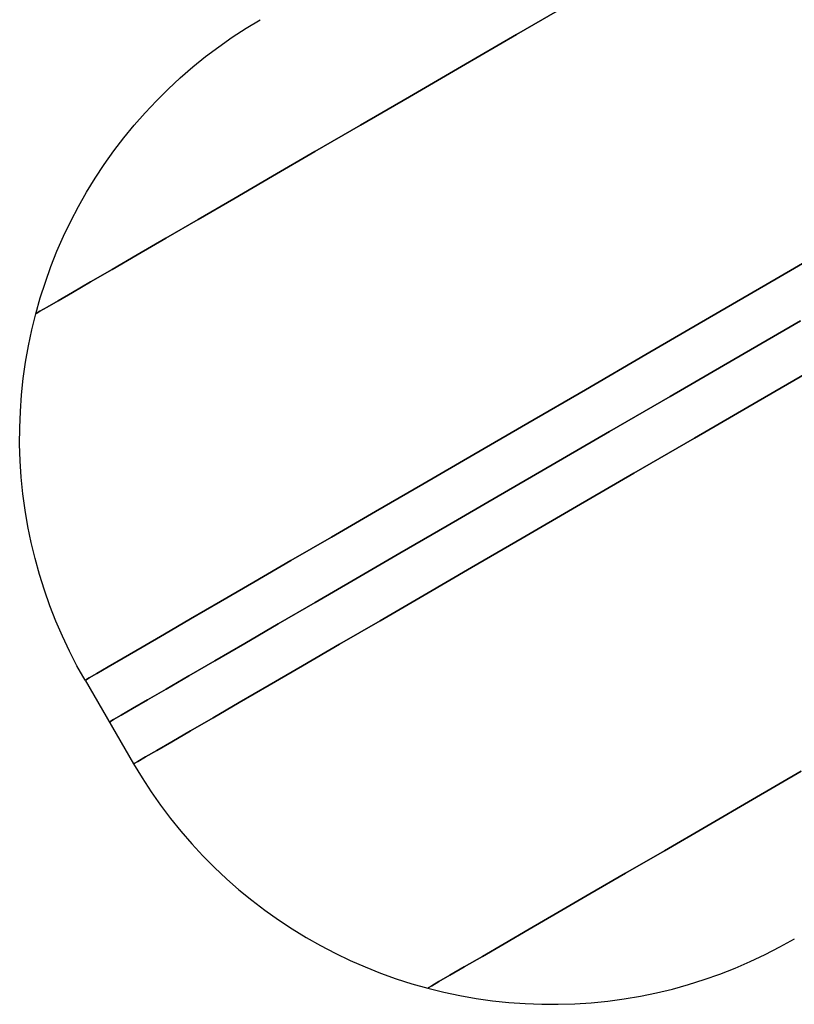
# Model space of a CAD drawing. Header units: millimetres. Extents: x -232 to 233, y -198 to 267.
# Tile 1 of 80: x -232 to -224, y -137 to -127. Entities that reach past the tile are written whole.
import ezdxf

# ---------------------------------------------------------------- set-up
doc = ezdxf.new("R2010")
doc.units = ezdxf.units.MM
doc.layers.add('Volume$Volume', color=7, linetype='Continuous', true_color=0x000000)

msp = doc.modelspace()

# ---------------------------------------------------------------- linework, layer by layer
at = {"layer": 'Volume$Volume'}
for p, q in [((-226.088, -126.667, 61.12), (-226.69, -127.017, 60.08)), ((-226.69, -127.017, 21.02), (-226.088, -126.667, 19.981)), ((-226.088, -126.667, 61.12), (-226.69, -127.017, 60.08)), ((-226.69, -127.017, 21.02), (-226.088, -126.667, 19.981)), ((-229.488, -126.952, 40.55), (-229.342, -126.864, 40.55)), ((-229.488, -126.952, 40.55), (-229.342, -126.864, 40.55)), ((-229.631, -127.045, 40.55), (-229.488, -126.952, 40.55)), ((-229.631, -127.045, 40.55), (-229.488, -126.952, 40.55)), ((-226.69, -127.017, 60.08), (-227.26, -127.348, 59.017)), ((-227.26, -127.348, 22.083), (-226.69, -127.017, 21.02)), ((-226.69, -127.017, 60.08), (-227.26, -127.348, 59.017)), ((-227.26, -127.348, 22.083), (-226.69, -127.017, 21.02)), ((-229.771, -127.143, 40.55), (-229.631, -127.045, 40.55)), ((-229.771, -127.143, 40.55), (-229.631, -127.045, 40.55)), ((-229.907, -127.246, 40.55), (-229.771, -127.143, 40.55)), ((-229.907, -127.246, 40.55), (-229.771, -127.143, 40.55)), ((-230.04, -127.353, 40.55), (-229.907, -127.246, 40.55)), ((-230.04, -127.353, 40.55), (-229.907, -127.246, 40.55)), ((-230.169, -127.465, 40.55), (-230.04, -127.353, 40.55)), ((-230.169, -127.465, 40.55), (-230.04, -127.353, 40.55)), ((-227.26, -127.348, 59.017), (-227.798, -127.661, 57.932)), ((-227.798, -127.661, 23.168), (-227.26, -127.348, 22.083)), ((-227.26, -127.348, 59.017), (-227.798, -127.661, 57.932)), ((-227.798, -127.661, 23.168), (-227.26, -127.348, 22.083)), ((-230.294, -127.581, 40.55), (-230.169, -127.465, 40.55)), ((-230.294, -127.581, 40.55), (-230.169, -127.465, 40.55)), ((-230.415, -127.702, 40.55), (-230.294, -127.581, 40.55)), ((-230.415, -127.702, 40.55), (-230.294, -127.581, 40.55)), ((-230.532, -127.826, 40.55), (-230.415, -127.702, 40.55)), ((-230.532, -127.826, 40.55), (-230.415, -127.702, 40.55)), ((-227.798, -127.661, 57.932), (-228.304, -127.954, 56.826)), ((-228.304, -127.954, 24.274), (-227.798, -127.661, 23.168)), ((-227.798, -127.661, 57.932), (-228.304, -127.954, 56.826)), ((-228.304, -127.954, 24.274), (-227.798, -127.661, 23.168)), ((-230.644, -127.954, 40.55), (-230.532, -127.826, 40.55)), ((-230.644, -127.954, 40.55), (-230.532, -127.826, 40.55)), ((-230.753, -128.086, 40.55), (-230.644, -127.954, 40.55)), ((-230.753, -128.086, 40.55), (-230.644, -127.954, 40.55)), ((-228.304, -127.954, 56.826), (-228.775, -128.228, 55.701)), ((-228.775, -128.228, 25.4), (-228.304, -127.954, 24.274)), ((-228.304, -127.954, 56.826), (-228.775, -128.228, 55.701)), ((-228.775, -128.228, 25.4), (-228.304, -127.954, 24.274)), ((-230.856, -128.222, 40.55), (-230.753, -128.086, 40.55)), ((-230.856, -128.222, 40.55), (-230.753, -128.086, 40.55)), ((-230.955, -128.361, 40.55), (-230.856, -128.222, 40.55)), ((-230.955, -128.361, 40.55), (-230.856, -128.222, 40.55)), ((-228.775, -128.228, 55.701), (-229.213, -128.483, 54.557)), ((-229.213, -128.483, 26.544), (-228.775, -128.228, 25.4)), ((-228.775, -128.228, 55.701), (-229.213, -128.483, 54.557)), ((-229.213, -128.483, 26.544), (-228.775, -128.228, 25.4)), ((-231.049, -128.504, 40.55), (-230.955, -128.361, 40.55)), ((-231.049, -128.504, 40.55), (-230.955, -128.361, 40.55)), ((-231.138, -128.649, 40.55), (-231.049, -128.504, 40.55)), ((-231.138, -128.649, 40.55), (-231.049, -128.504, 40.55)), ((-229.213, -128.483, 54.557), (-229.616, -128.717, 53.396)), ((-229.616, -128.717, 27.704), (-229.213, -128.483, 26.544)), ((-229.213, -128.483, 54.557), (-229.616, -128.717, 53.396)), ((-229.616, -128.717, 27.704), (-229.213, -128.483, 26.544)), ((-231.222, -128.798, 40.55), (-231.138, -128.649, 40.55)), ((-231.222, -128.798, 40.55), (-231.138, -128.649, 40.55)), ((-229.616, -128.717, 53.396), (-229.984, -128.93, 52.22)), ((-229.984, -128.93, 28.881), (-229.616, -128.717, 27.704)), ((-229.616, -128.717, 53.396), (-229.984, -128.93, 52.22)), ((-229.984, -128.93, 28.881), (-229.616, -128.717, 27.704)), ((-231.301, -128.949, 40.55), (-231.222, -128.798, 40.55)), ((-231.301, -128.949, 40.55), (-231.222, -128.798, 40.55)), ((-231.375, -129.103, 40.55), (-231.301, -128.949, 40.55)), ((-231.375, -129.103, 40.55), (-231.301, -128.949, 40.55)), ((-229.984, -128.93, 52.22), (-230.317, -129.124, 51.029)), ((-230.317, -129.124, 30.071), (-229.984, -128.93, 28.881)), ((-229.984, -128.93, 52.22), (-230.317, -129.124, 51.029)), ((-230.317, -129.124, 30.071), (-229.984, -128.93, 28.881)), ((-231.444, -129.26, 40.55), (-231.375, -129.103, 40.55)), ((-231.444, -129.26, 40.55), (-231.375, -129.103, 40.55)), ((-230.317, -129.124, 51.029), (-230.613, -129.296, 49.827)), ((-230.613, -129.296, 31.274), (-230.317, -129.124, 30.071)), ((-230.317, -129.124, 51.029), (-230.613, -129.296, 49.827)), ((-230.613, -129.296, 31.274), (-230.317, -129.124, 30.071)), ((-223.284, -129.127, 65.04), (-224.004, -129.545, 64.04)), ((-224.004, -129.545, 17.06), (-223.284, -129.127, 16.06)), ((-223.284, -129.127, 65.04), (-224.004, -129.545, 64.04)), ((-224.004, -129.545, 17.06), (-223.284, -129.127, 16.06)), ((-231.507, -129.418, 40.55), (-231.444, -129.26, 40.55)), ((-231.507, -129.418, 40.55), (-231.444, -129.26, 40.55)), ((-230.613, -129.296, 49.827), (-230.873, -129.447, 48.612)), ((-230.873, -129.447, 32.488), (-230.613, -129.296, 31.274)), ((-230.613, -129.296, 49.827), (-230.873, -129.447, 48.612)), ((-230.873, -129.447, 32.488), (-230.613, -129.296, 31.274)), ((-231.564, -129.579, 40.55), (-231.507, -129.418, 40.55)), ((-231.564, -129.579, 40.55), (-231.507, -129.418, 40.55)), ((-230.873, -129.447, 48.612), (-231.097, -129.577, 47.389)), ((-231.097, -129.577, 33.712), (-230.873, -129.447, 32.488)), ((-230.873, -129.447, 48.612), (-231.097, -129.577, 47.389)), ((-231.097, -129.577, 33.712), (-230.873, -129.447, 32.488)), ((-231.617, -129.742, 40.55), (-231.564, -129.579, 40.55)), ((-231.617, -129.742, 40.55), (-231.564, -129.579, 40.55)), ((-231.097, -129.577, 47.389), (-231.284, -129.685, 46.157)), ((-231.284, -129.685, 34.944), (-231.097, -129.577, 33.712)), ((-231.097, -129.577, 47.389), (-231.284, -129.685, 46.157)), ((-231.284, -129.685, 34.944), (-231.097, -129.577, 33.712)), ((-224.004, -129.545, 64.04), (-224.694, -129.946, 63.011)), ((-224.694, -129.946, 18.089), (-224.004, -129.545, 17.06)), ((-224.004, -129.545, 64.04), (-224.694, -129.946, 63.011)), ((-224.694, -129.946, 18.089), (-224.004, -129.545, 17.06)), ((-231.284, -129.685, 46.157), (-231.433, -129.772, 44.918)), ((-231.433, -129.772, 36.183), (-231.284, -129.685, 34.944)), ((-231.284, -129.685, 46.157), (-231.433, -129.772, 44.918)), ((-231.433, -129.772, 36.183), (-231.284, -129.685, 34.944)), ((-231.663, -129.906, 40.55), (-231.617, -129.742, 40.55)), ((-231.663, -129.906, 40.55), (-231.617, -129.742, 40.55)), ((-231.433, -129.772, 44.918), (-231.546, -129.838, 43.674)), ((-231.546, -129.838, 37.427), (-231.433, -129.772, 36.183)), ((-231.433, -129.772, 44.918), (-231.546, -129.838, 43.674)), ((-231.546, -129.838, 37.427), (-231.433, -129.772, 36.183)), ((-231.621, -129.881, 42.426), (-231.658, -129.903, 41.176)), ((-231.658, -129.903, 39.925), (-231.621, -129.881, 38.675)), ((-231.621, -129.881, 42.426), (-231.658, -129.903, 41.176)), ((-231.658, -129.903, 39.925), (-231.621, -129.881, 38.675)), ((-231.546, -129.838, 43.674), (-231.621, -129.881, 42.426)), ((-231.621, -129.881, 38.675), (-231.546, -129.838, 37.427)), ((-231.546, -129.838, 43.674), (-231.621, -129.881, 42.426)), ((-231.621, -129.881, 38.675), (-231.546, -129.838, 37.427)), ((-231.704, -130.072, 40.55), (-231.663, -129.906, 40.55)), ((-231.704, -130.072, 40.55), (-231.663, -129.906, 40.55)), ((-231.658, -129.903, 41.176), (-231.658, -129.903, 39.925)), ((-231.658, -129.903, 41.176), (-231.658, -129.903, 39.925)), ((-224.694, -129.946, 63.011), (-225.352, -130.328, 61.956)), ((-225.352, -130.328, 19.145), (-224.694, -129.946, 18.089)), ((-224.694, -129.946, 63.011), (-225.352, -130.328, 61.956)), ((-225.352, -130.328, 19.145), (-224.694, -129.946, 18.089)), ((-223.753, -129.978, 64.04), (-224.442, -130.378, 63.011)), ((-224.442, -130.378, 18.089), (-223.753, -129.978, 17.06)), ((-223.753, -129.978, 64.04), (-224.442, -130.378, 63.011)), ((-224.442, -130.378, 18.089), (-223.753, -129.978, 17.06)), ((-231.739, -130.239, 40.55), (-231.704, -130.072, 40.55)), ((-231.739, -130.239, 40.55), (-231.704, -130.072, 40.55)), ((-231.769, -130.407, 40.55), (-231.739, -130.239, 40.55)), ((-231.769, -130.407, 40.55), (-231.739, -130.239, 40.55)), ((-225.352, -130.328, 61.956), (-225.978, -130.692, 60.874)), ((-225.978, -130.692, 20.226), (-225.352, -130.328, 19.145)), ((-225.352, -130.328, 61.956), (-225.978, -130.692, 60.874)), ((-225.978, -130.692, 20.226), (-225.352, -130.328, 19.145)), ((-224.442, -130.378, 63.011), (-225.101, -130.761, 61.956)), ((-225.101, -130.761, 19.145), (-224.442, -130.378, 18.089)), ((-224.442, -130.378, 63.011), (-225.101, -130.761, 61.956)), ((-225.101, -130.761, 19.145), (-224.442, -130.378, 18.089)), ((-231.793, -130.576, 40.55), (-231.769, -130.407, 40.55)), ((-231.793, -130.576, 40.55), (-231.769, -130.407, 40.55)), ((-223.502, -130.41, 64.04), (-224.191, -130.811, 63.011)), ((-224.191, -130.811, 18.089), (-223.502, -130.41, 17.06)), ((-223.502, -130.41, 64.04), (-224.191, -130.811, 63.011)), ((-224.191, -130.811, 18.089), (-223.502, -130.41, 17.06)), ((-231.811, -130.746, 40.55), (-231.793, -130.576, 40.55)), ((-231.811, -130.746, 40.55), (-231.793, -130.576, 40.55)), ((-225.978, -130.692, 60.874), (-226.572, -131.037, 59.768)), ((-226.572, -131.037, 21.332), (-225.978, -130.692, 20.226)), ((-225.978, -130.692, 60.874), (-226.572, -131.037, 59.768)), ((-226.572, -131.037, 21.332), (-225.978, -130.692, 20.226)), ((-231.823, -130.916, 40.55), (-231.811, -130.746, 40.55)), ((-231.823, -130.916, 40.55), (-231.811, -130.746, 40.55)), ((-225.101, -130.761, 61.956), (-225.727, -131.125, 60.874)), ((-225.727, -131.125, 20.226), (-225.101, -130.761, 19.145)), ((-225.101, -130.761, 61.956), (-225.727, -131.125, 60.874)), ((-225.727, -131.125, 20.226), (-225.101, -130.761, 19.145)), ((-224.191, -130.811, 63.011), (-224.85, -131.193, 61.956)), ((-224.85, -131.193, 19.145), (-224.191, -130.811, 18.089)), ((-224.191, -130.811, 63.011), (-224.85, -131.193, 61.956)), ((-224.85, -131.193, 19.145), (-224.191, -130.811, 18.089)), ((-231.829, -131.087, 40.55), (-231.823, -130.916, 40.55)), ((-231.829, -131.087, 40.55), (-231.823, -130.916, 40.55)), ((-231.83, -131.257, 40.55), (-231.829, -131.087, 40.55)), ((-231.83, -131.257, 40.55), (-231.829, -131.087, 40.55)), ((-226.572, -131.037, 59.768), (-227.132, -131.362, 58.639)), ((-227.132, -131.362, 22.462), (-226.572, -131.037, 21.332)), ((-226.572, -131.037, 59.768), (-227.132, -131.362, 58.639)), ((-227.132, -131.362, 22.462), (-226.572, -131.037, 21.332)), ((-225.727, -131.125, 60.874), (-226.321, -131.469, 59.768)), ((-226.321, -131.469, 21.332), (-225.727, -131.125, 20.226)), ((-225.727, -131.125, 60.874), (-226.321, -131.469, 59.768)), ((-226.321, -131.469, 21.332), (-225.727, -131.125, 20.226)), ((-224.85, -131.193, 61.956), (-225.476, -131.557, 60.874)), ((-225.476, -131.557, 20.226), (-224.85, -131.193, 19.145)), ((-224.85, -131.193, 61.956), (-225.476, -131.557, 60.874)), ((-225.476, -131.557, 20.226), (-224.85, -131.193, 19.145)), ((-231.824, -131.428, 40.55), (-231.83, -131.257, 40.55)), ((-231.824, -131.428, 40.55), (-231.83, -131.257, 40.55)), ((-227.132, -131.362, 58.639), (-227.658, -131.668, 57.488)), ((-227.658, -131.668, 23.613), (-227.132, -131.362, 22.462)), ((-227.132, -131.362, 58.639), (-227.658, -131.668, 57.488)), ((-227.658, -131.668, 23.613), (-227.132, -131.362, 22.462)), ((-231.813, -131.598, 40.55), (-231.824, -131.428, 40.55)), ((-231.813, -131.598, 40.55), (-231.824, -131.428, 40.55)), ((-226.321, -131.469, 59.768), (-226.881, -131.795, 58.639)), ((-226.881, -131.795, 22.462), (-226.321, -131.469, 21.332)), ((-226.321, -131.469, 59.768), (-226.881, -131.795, 58.639)), ((-226.881, -131.795, 22.462), (-226.321, -131.469, 21.332)), ((-231.796, -131.768, 40.55), (-231.813, -131.598, 40.55)), ((-231.796, -131.768, 40.55), (-231.813, -131.598, 40.55)), ((-225.476, -131.557, 60.874), (-226.07, -131.902, 59.768)), ((-226.07, -131.902, 21.332), (-225.476, -131.557, 20.226)), ((-225.476, -131.557, 60.874), (-226.07, -131.902, 59.768)), ((-226.07, -131.902, 21.332), (-225.476, -131.557, 20.226)), ((-227.658, -131.668, 57.488), (-228.148, -131.953, 56.316)), ((-228.148, -131.953, 24.784), (-227.658, -131.668, 23.613)), ((-227.658, -131.668, 57.488), (-228.148, -131.953, 56.316)), ((-228.148, -131.953, 24.784), (-227.658, -131.668, 23.613)), ((-231.773, -131.937, 40.55), (-231.796, -131.768, 40.55)), ((-231.773, -131.937, 40.55), (-231.796, -131.768, 40.55)), ((-226.881, -131.795, 58.639), (-227.406, -132.1, 57.488)), ((-227.406, -132.1, 23.613), (-226.881, -131.795, 22.462)), ((-226.881, -131.795, 58.639), (-227.406, -132.1, 57.488)), ((-227.406, -132.1, 23.613), (-226.881, -131.795, 22.462)), ((-226.07, -131.902, 59.768), (-226.63, -132.227, 58.639)), ((-226.63, -132.227, 22.462), (-226.07, -131.902, 21.332)), ((-226.07, -131.902, 59.768), (-226.63, -132.227, 58.639)), ((-226.63, -132.227, 22.462), (-226.07, -131.902, 21.332)), ((-231.745, -132.106, 40.55), (-231.773, -131.937, 40.55)), ((-231.745, -132.106, 40.55), (-231.773, -131.937, 40.55)), ((-228.148, -131.953, 56.316), (-228.604, -132.217, 55.126)), ((-228.604, -132.217, 25.974), (-228.148, -131.953, 24.784)), ((-228.148, -131.953, 56.316), (-228.604, -132.217, 55.126)), ((-228.604, -132.217, 25.974), (-228.148, -131.953, 24.784)), ((-231.711, -132.273, 40.55), (-231.745, -132.106, 40.55)), ((-231.711, -132.273, 40.55), (-231.745, -132.106, 40.55)), ((-227.406, -132.1, 57.488), (-227.897, -132.385, 56.316)), ((-227.897, -132.385, 24.784), (-227.406, -132.1, 23.613)), ((-227.406, -132.1, 57.488), (-227.897, -132.385, 56.316)), ((-227.897, -132.385, 24.784), (-227.406, -132.1, 23.613)), ((-228.604, -132.217, 55.126), (-229.023, -132.461, 53.918)), ((-229.023, -132.461, 27.182), (-228.604, -132.217, 25.974)), ((-228.604, -132.217, 55.126), (-229.023, -132.461, 53.918)), ((-229.023, -132.461, 27.182), (-228.604, -132.217, 25.974)), ((-226.63, -132.227, 58.639), (-227.155, -132.532, 57.488)), ((-227.155, -132.532, 23.613), (-226.63, -132.227, 22.462)), ((-226.63, -132.227, 58.639), (-227.155, -132.532, 57.488)), ((-227.155, -132.532, 23.613), (-226.63, -132.227, 22.462)), ((-231.671, -132.439, 40.55), (-231.711, -132.273, 40.55)), ((-231.671, -132.439, 40.55), (-231.711, -132.273, 40.55)), ((-231.625, -132.604, 40.55), (-231.671, -132.439, 40.55)), ((-231.625, -132.604, 40.55), (-231.671, -132.439, 40.55)), ((-227.897, -132.385, 56.316), (-228.353, -132.65, 55.126)), ((-228.353, -132.65, 25.974), (-227.897, -132.385, 24.784)), ((-227.897, -132.385, 56.316), (-228.353, -132.65, 55.126)), ((-228.353, -132.65, 25.974), (-227.897, -132.385, 24.784)), ((-229.023, -132.461, 53.918), (-229.406, -132.684, 52.694)), ((-229.406, -132.684, 28.406), (-229.023, -132.461, 27.182)), ((-229.023, -132.461, 53.918), (-229.406, -132.684, 52.694)), ((-229.406, -132.684, 28.406), (-229.023, -132.461, 27.182)), ((-227.155, -132.532, 57.488), (-227.646, -132.818, 56.316)), ((-227.646, -132.818, 24.784), (-227.155, -132.532, 23.613)), ((-227.155, -132.532, 57.488), (-227.646, -132.818, 56.316)), ((-227.646, -132.818, 24.784), (-227.155, -132.532, 23.613)), ((-231.574, -132.766, 40.55), (-231.625, -132.604, 40.55)), ((-231.574, -132.766, 40.55), (-231.625, -132.604, 40.55)), ((-229.406, -132.684, 52.694), (-229.752, -132.885, 51.455)), ((-229.752, -132.885, 29.645), (-229.406, -132.684, 28.406)), ((-229.406, -132.684, 52.694), (-229.752, -132.885, 51.455)), ((-229.752, -132.885, 29.645), (-229.406, -132.684, 28.406)), ((-228.353, -132.65, 55.126), (-228.772, -132.893, 53.918)), ((-228.772, -132.893, 27.182), (-228.353, -132.65, 25.974)), ((-228.353, -132.65, 55.126), (-228.772, -132.893, 53.918)), ((-228.772, -132.893, 27.182), (-228.353, -132.65, 25.974)), ((-231.517, -132.927, 40.55), (-231.574, -132.766, 40.55)), ((-231.517, -132.927, 40.55), (-231.574, -132.766, 40.55)), ((-227.646, -132.818, 56.316), (-228.102, -133.082, 55.126)), ((-228.102, -133.082, 25.974), (-227.646, -132.818, 24.784)), ((-227.646, -132.818, 56.316), (-228.102, -133.082, 55.126)), ((-228.102, -133.082, 25.974), (-227.646, -132.818, 24.784)), ((-231.455, -133.086, 40.55), (-231.517, -132.927, 40.55)), ((-231.455, -133.086, 40.55), (-231.517, -132.927, 40.55)), ((-229.752, -132.885, 51.455), (-230.061, -133.064, 50.204)), ((-230.061, -133.064, 30.897), (-229.752, -132.885, 29.645)), ((-229.752, -132.885, 51.455), (-230.061, -133.064, 50.204)), ((-230.061, -133.064, 30.897), (-229.752, -132.885, 29.645)), ((-228.772, -132.893, 53.918), (-229.155, -133.116, 52.694)), ((-229.155, -133.116, 28.406), (-228.772, -132.893, 27.182)), ((-228.772, -132.893, 53.918), (-229.155, -133.116, 52.694)), ((-229.155, -133.116, 28.406), (-228.772, -132.893, 27.182)), ((-231.388, -133.243, 40.55), (-231.455, -133.086, 40.55)), ((-231.388, -133.243, 40.55), (-231.455, -133.086, 40.55)), ((-230.061, -133.064, 50.204), (-230.332, -133.221, 48.94)), ((-230.332, -133.221, 32.16), (-230.061, -133.064, 30.897)), ((-230.061, -133.064, 50.204), (-230.332, -133.221, 48.94)), ((-230.332, -133.221, 32.16), (-230.061, -133.064, 30.897)), ((-229.155, -133.116, 52.694), (-229.501, -133.317, 51.455)), ((-229.501, -133.317, 29.645), (-229.155, -133.116, 28.406)), ((-229.155, -133.116, 52.694), (-229.501, -133.317, 51.455)), ((-229.501, -133.317, 29.645), (-229.155, -133.116, 28.406)), ((-228.102, -133.082, 55.126), (-228.521, -133.326, 53.918)), ((-228.521, -133.326, 27.182), (-228.102, -133.082, 25.974)), ((-228.102, -133.082, 55.126), (-228.521, -133.326, 53.918)), ((-228.521, -133.326, 27.182), (-228.102, -133.082, 25.974)), ((-231.315, -133.398, 40.55), (-231.388, -133.243, 40.55)), ((-231.315, -133.398, 40.55), (-231.388, -133.243, 40.55)), ((-230.332, -133.221, 48.94), (-230.564, -133.356, 47.666)), ((-230.564, -133.356, 33.434), (-230.332, -133.221, 32.16)), ((-230.332, -133.221, 48.94), (-230.564, -133.356, 47.666)), ((-230.564, -133.356, 33.434), (-230.332, -133.221, 32.16)), ((-230.564, -133.356, 47.666), (-230.759, -133.469, 46.384)), ((-230.759, -133.469, 34.716), (-230.564, -133.356, 33.434)), ((-230.564, -133.356, 47.666), (-230.759, -133.469, 46.384)), ((-230.759, -133.469, 34.716), (-230.564, -133.356, 33.434)), ((-229.501, -133.317, 51.455), (-229.81, -133.496, 50.204)), ((-229.81, -133.496, 30.897), (-229.501, -133.317, 29.645)), ((-229.501, -133.317, 51.455), (-229.81, -133.496, 50.204)), ((-229.81, -133.496, 30.897), (-229.501, -133.317, 29.645)), ((-228.521, -133.326, 53.918), (-228.904, -133.548, 52.694)), ((-228.904, -133.548, 28.406), (-228.521, -133.326, 27.182)), ((-228.521, -133.326, 53.918), (-228.904, -133.548, 52.694)), ((-228.904, -133.548, 28.406), (-228.521, -133.326, 27.182)), ((-231.237, -133.55, 40.55), (-231.315, -133.398, 40.55)), ((-231.237, -133.55, 40.55), (-231.315, -133.398, 40.55)), ((-231.154, -133.699, 40.55), (-231.237, -133.55, 40.55)), ((-231.154, -133.699, 40.55), (-231.237, -133.55, 40.55)), ((-230.915, -133.56, 45.095), (-231.032, -133.628, 43.801)), ((-231.032, -133.628, 37.3), (-230.915, -133.56, 36.005)), ((-230.915, -133.56, 45.095), (-231.032, -133.628, 43.801)), ((-231.032, -133.628, 37.3), (-230.915, -133.56, 36.005)), ((-230.759, -133.469, 46.384), (-230.915, -133.56, 45.095)), ((-230.915, -133.56, 36.005), (-230.759, -133.469, 34.716)), ((-230.759, -133.469, 46.384), (-230.915, -133.56, 45.095)), ((-230.915, -133.56, 36.005), (-230.759, -133.469, 34.716)), ((-229.81, -133.496, 50.204), (-230.08, -133.653, 48.94)), ((-230.08, -133.653, 32.16), (-229.81, -133.496, 30.897)), ((-229.81, -133.496, 50.204), (-230.08, -133.653, 48.94)), ((-230.08, -133.653, 32.16), (-229.81, -133.496, 30.897)), ((-228.904, -133.548, 52.694), (-229.25, -133.749, 51.455)), ((-229.25, -133.749, 29.645), (-228.904, -133.548, 28.406)), ((-228.904, -133.548, 52.694), (-229.25, -133.749, 51.455)), ((-229.25, -133.749, 29.645), (-228.904, -133.548, 28.406)), ((-231.032, -133.628, 43.801), (-231.11, -133.673, 42.502)), ((-231.11, -133.673, 38.598), (-231.032, -133.628, 37.3)), ((-231.032, -133.628, 43.801), (-231.11, -133.673, 42.502)), ((-231.11, -133.673, 38.598), (-231.032, -133.628, 37.3)), ((-230.08, -133.653, 48.94), (-230.313, -133.789, 47.666)), ((-230.313, -133.789, 33.434), (-230.08, -133.653, 32.16)), ((-230.08, -133.653, 48.94), (-230.313, -133.789, 47.666)), ((-230.313, -133.789, 33.434), (-230.08, -133.653, 32.16)), ((-231.154, -133.699, 40.55), (-230.651, -134.563, 40.55)), ((-231.154, -133.699, 40.55), (-230.651, -134.563, 40.55)), ((-231.11, -133.673, 42.502), (-231.149, -133.696, 41.201)), ((-231.149, -133.696, 39.899), (-231.11, -133.673, 38.598)), ((-231.11, -133.673, 42.502), (-231.149, -133.696, 41.201)), ((-231.149, -133.696, 39.899), (-231.11, -133.673, 38.598)), ((-231.149, -133.696, 41.201), (-231.149, -133.696, 39.899)), ((-231.149, -133.696, 41.201), (-231.149, -133.696, 39.899)), ((-229.25, -133.749, 51.455), (-229.558, -133.928, 50.204)), ((-229.558, -133.928, 30.897), (-229.25, -133.749, 29.645)), ((-229.25, -133.749, 51.455), (-229.558, -133.928, 50.204)), ((-229.558, -133.928, 30.897), (-229.25, -133.749, 29.645)), ((-230.313, -133.789, 47.666), (-230.508, -133.902, 46.384)), ((-230.508, -133.902, 34.716), (-230.313, -133.789, 33.434)), ((-230.313, -133.789, 47.666), (-230.508, -133.902, 46.384)), ((-230.508, -133.902, 34.716), (-230.313, -133.789, 33.434)), ((-230.508, -133.902, 46.384), (-230.663, -133.992, 45.095)), ((-230.663, -133.992, 36.005), (-230.508, -133.902, 34.716)), ((-230.508, -133.902, 46.384), (-230.663, -133.992, 45.095)), ((-230.663, -133.992, 36.005), (-230.508, -133.902, 34.716)), ((-229.558, -133.928, 50.204), (-229.829, -134.086, 48.94)), ((-229.829, -134.086, 32.16), (-229.558, -133.928, 30.897)), ((-229.558, -133.928, 50.204), (-229.829, -134.086, 48.94)), ((-229.829, -134.086, 32.16), (-229.558, -133.928, 30.897)), ((-230.78, -134.06, 43.801), (-230.858, -134.105, 42.502)), ((-230.858, -134.105, 38.598), (-230.78, -134.06, 37.3)), ((-230.78, -134.06, 43.801), (-230.858, -134.105, 42.502)), ((-230.858, -134.105, 38.598), (-230.78, -134.06, 37.3)), ((-230.663, -133.992, 45.095), (-230.78, -134.06, 43.801)), ((-230.78, -134.06, 37.3), (-230.663, -133.992, 36.005)), ((-230.663, -133.992, 45.095), (-230.78, -134.06, 43.801)), ((-230.78, -134.06, 37.3), (-230.663, -133.992, 36.005)), ((-230.858, -134.105, 42.502), (-230.898, -134.128, 41.201)), ((-230.898, -134.128, 39.899), (-230.858, -134.105, 38.598)), ((-230.858, -134.105, 42.502), (-230.898, -134.128, 41.201)), ((-230.898, -134.128, 39.899), (-230.858, -134.105, 38.598)), ((-230.898, -134.128, 41.201), (-230.898, -134.128, 39.899)), ((-230.898, -134.128, 41.201), (-230.898, -134.128, 39.899)), ((-229.829, -134.086, 48.94), (-230.062, -134.221, 47.666)), ((-230.062, -134.221, 33.434), (-229.829, -134.086, 32.16)), ((-229.829, -134.086, 48.94), (-230.062, -134.221, 47.666)), ((-230.062, -134.221, 33.434), (-229.829, -134.086, 32.16)), ((-230.062, -134.221, 47.666), (-230.256, -134.334, 46.384)), ((-230.256, -134.334, 34.716), (-230.062, -134.221, 33.434)), ((-230.062, -134.221, 47.666), (-230.256, -134.334, 46.384)), ((-230.256, -134.334, 34.716), (-230.062, -134.221, 33.434)), ((-230.256, -134.334, 46.384), (-230.412, -134.424, 45.095)), ((-230.412, -134.424, 36.005), (-230.256, -134.334, 34.716)), ((-230.256, -134.334, 46.384), (-230.412, -134.424, 45.095)), ((-230.412, -134.424, 36.005), (-230.256, -134.334, 34.716)), ((-230.412, -134.424, 45.095), (-230.529, -134.492, 43.801)), ((-230.529, -134.492, 37.3), (-230.412, -134.424, 36.005)), ((-230.412, -134.424, 45.095), (-230.529, -134.492, 43.801)), ((-230.529, -134.492, 37.3), (-230.412, -134.424, 36.005)), ((-230.651, -134.563, 40.55), (-230.563, -134.709, 40.55)), ((-230.651, -134.563, 40.55), (-230.563, -134.709, 40.55)), ((-230.607, -134.538, 42.502), (-230.646, -134.56, 41.201)), ((-230.646, -134.56, 39.899), (-230.607, -134.538, 38.598)), ((-230.607, -134.538, 42.502), (-230.646, -134.56, 41.201)), ((-230.646, -134.56, 39.899), (-230.607, -134.538, 38.598)), ((-230.646, -134.56, 41.201), (-230.646, -134.56, 39.899)), ((-230.646, -134.56, 41.201), (-230.646, -134.56, 39.899)), ((-230.529, -134.492, 43.801), (-230.607, -134.538, 42.502)), ((-230.607, -134.538, 38.598), (-230.529, -134.492, 37.3)), ((-230.529, -134.492, 43.801), (-230.607, -134.538, 42.502)), ((-230.607, -134.538, 38.598), (-230.529, -134.492, 37.3)), ((-223.744, -134.64, 57.932), (-224.25, -134.933, 56.826)), ((-224.25, -134.933, 24.274), (-223.744, -134.64, 23.168)), ((-223.744, -134.64, 57.932), (-224.25, -134.933, 56.826)), ((-224.25, -134.933, 24.274), (-223.744, -134.64, 23.168)), ((-230.563, -134.709, 40.55), (-230.47, -134.852, 40.55)), ((-230.563, -134.709, 40.55), (-230.47, -134.852, 40.55)), ((-230.47, -134.852, 40.55), (-230.372, -134.992, 40.55)), ((-230.47, -134.852, 40.55), (-230.372, -134.992, 40.55)), ((-224.25, -134.933, 56.826), (-224.721, -135.207, 55.701)), ((-224.721, -135.207, 25.4), (-224.25, -134.933, 24.274)), ((-224.25, -134.933, 56.826), (-224.721, -135.207, 55.701)), ((-224.721, -135.207, 25.4), (-224.25, -134.933, 24.274)), ((-230.372, -134.992, 40.55), (-230.269, -135.129, 40.55)), ((-230.372, -134.992, 40.55), (-230.269, -135.129, 40.55)), ((-230.269, -135.129, 40.55), (-230.162, -135.261, 40.55)), ((-230.269, -135.129, 40.55), (-230.162, -135.261, 40.55)), ((-230.162, -135.261, 40.55), (-230.05, -135.39, 40.55)), ((-230.162, -135.261, 40.55), (-230.05, -135.39, 40.55)), ((-224.721, -135.207, 55.701), (-225.159, -135.462, 54.557)), ((-225.159, -135.462, 26.544), (-224.721, -135.207, 25.4)), ((-224.721, -135.207, 55.701), (-225.159, -135.462, 54.557)), ((-225.159, -135.462, 26.544), (-224.721, -135.207, 25.4)), ((-230.05, -135.39, 40.55), (-229.934, -135.516, 40.55)), ((-230.05, -135.39, 40.55), (-229.934, -135.516, 40.55)), ((-225.159, -135.462, 54.557), (-225.562, -135.696, 53.396)), ((-225.562, -135.696, 27.704), (-225.159, -135.462, 26.544)), ((-225.159, -135.462, 54.557), (-225.562, -135.696, 53.396)), ((-225.562, -135.696, 27.704), (-225.159, -135.462, 26.544)), ((-229.934, -135.516, 40.55), (-229.813, -135.637, 40.55)), ((-229.934, -135.516, 40.55), (-229.813, -135.637, 40.55)), ((-229.813, -135.637, 40.55), (-229.689, -135.754, 40.55)), ((-229.813, -135.637, 40.55), (-229.689, -135.754, 40.55)), ((-225.562, -135.696, 53.396), (-225.93, -135.909, 52.22)), ((-225.93, -135.909, 28.881), (-225.562, -135.696, 27.704)), ((-225.562, -135.696, 53.396), (-225.93, -135.909, 52.22)), ((-225.93, -135.909, 28.881), (-225.562, -135.696, 27.704)), ((-229.689, -135.754, 40.55), (-229.561, -135.866, 40.55)), ((-229.689, -135.754, 40.55), (-229.561, -135.866, 40.55)), ((-229.561, -135.866, 40.55), (-229.428, -135.974, 40.55)), ((-229.561, -135.866, 40.55), (-229.428, -135.974, 40.55)), ((-229.428, -135.974, 40.55), (-229.293, -136.078, 40.55)), ((-229.428, -135.974, 40.55), (-229.293, -136.078, 40.55)), ((-225.93, -135.909, 52.22), (-226.262, -136.103, 51.029)), ((-226.262, -136.103, 30.071), (-225.93, -135.909, 28.881)), ((-225.93, -135.909, 52.22), (-226.262, -136.103, 51.029)), ((-226.262, -136.103, 30.071), (-225.93, -135.909, 28.881)), ((-229.293, -136.078, 40.55), (-229.154, -136.177, 40.55)), ((-229.293, -136.078, 40.55), (-229.154, -136.177, 40.55)), ((-226.262, -136.103, 51.029), (-226.559, -136.275, 49.827)), ((-226.559, -136.275, 31.274), (-226.262, -136.103, 30.071)), ((-226.262, -136.103, 51.029), (-226.559, -136.275, 49.827)), ((-226.559, -136.275, 31.274), (-226.262, -136.103, 30.071)), ((-229.154, -136.177, 40.55), (-229.011, -136.271, 40.55)), ((-229.154, -136.177, 40.55), (-229.011, -136.271, 40.55)), ((-229.011, -136.271, 40.55), (-228.865, -136.36, 40.55)), ((-229.011, -136.271, 40.55), (-228.865, -136.36, 40.55)), ((-226.559, -136.275, 49.827), (-226.819, -136.426, 48.612)), ((-226.819, -136.426, 32.488), (-226.559, -136.275, 31.274)), ((-226.559, -136.275, 49.827), (-226.819, -136.426, 48.612)), ((-226.819, -136.426, 32.488), (-226.559, -136.275, 31.274)), ((-228.865, -136.36, 40.55), (-228.717, -136.444, 40.55)), ((-228.865, -136.36, 40.55), (-228.717, -136.444, 40.55)), ((-223.965, -136.458, 40.55), (-223.816, -136.375, 40.55)), ((-223.965, -136.458, 40.55), (-223.816, -136.375, 40.55)), ((-228.717, -136.444, 40.55), (-228.566, -136.523, 40.55)), ((-228.717, -136.444, 40.55), (-228.566, -136.523, 40.55)), ((-226.819, -136.426, 48.612), (-227.043, -136.556, 47.389)), ((-227.043, -136.556, 33.712), (-226.819, -136.426, 32.488)), ((-226.819, -136.426, 48.612), (-227.043, -136.556, 47.389)), ((-227.043, -136.556, 33.712), (-226.819, -136.426, 32.488)), ((-224.117, -136.537, 40.55), (-223.965, -136.458, 40.55)), ((-224.117, -136.537, 40.55), (-223.965, -136.458, 40.55)), ((-228.566, -136.523, 40.55), (-228.412, -136.597, 40.55)), ((-228.566, -136.523, 40.55), (-228.412, -136.597, 40.55)), ((-228.412, -136.597, 40.55), (-228.255, -136.665, 40.55)), ((-228.412, -136.597, 40.55), (-228.255, -136.665, 40.55)), ((-227.043, -136.556, 47.389), (-227.23, -136.664, 46.157)), ((-227.23, -136.664, 34.944), (-227.043, -136.556, 33.712)), ((-227.043, -136.556, 47.389), (-227.23, -136.664, 46.157)), ((-227.23, -136.664, 34.944), (-227.043, -136.556, 33.712)), ((-224.428, -136.677, 40.55), (-224.272, -136.609, 40.55)), ((-224.428, -136.677, 40.55), (-224.272, -136.609, 40.55)), ((-224.272, -136.609, 40.55), (-224.117, -136.537, 40.55)), ((-224.272, -136.609, 40.55), (-224.117, -136.537, 40.55)), ((-228.255, -136.665, 40.55), (-228.097, -136.728, 40.55)), ((-228.255, -136.665, 40.55), (-228.097, -136.728, 40.55)), ((-227.23, -136.664, 46.157), (-227.379, -136.751, 44.918)), ((-227.379, -136.751, 36.183), (-227.23, -136.664, 34.944)), ((-227.23, -136.664, 46.157), (-227.379, -136.751, 44.918)), ((-227.379, -136.751, 36.183), (-227.23, -136.664, 34.944)), ((-224.587, -136.739, 40.55), (-224.428, -136.677, 40.55)), ((-224.587, -136.739, 40.55), (-224.428, -136.677, 40.55)), ((-228.097, -136.728, 40.55), (-227.936, -136.786, 40.55)), ((-228.097, -136.728, 40.55), (-227.936, -136.786, 40.55)), ((-227.936, -136.786, 40.55), (-227.773, -136.838, 40.55)), ((-227.936, -136.786, 40.55), (-227.773, -136.838, 40.55)), ((-227.492, -136.817, 43.674), (-227.567, -136.86, 42.426)), ((-227.567, -136.86, 38.675), (-227.492, -136.817, 37.427)), ((-227.492, -136.817, 43.674), (-227.567, -136.86, 42.426)), ((-227.567, -136.86, 38.675), (-227.492, -136.817, 37.427)), ((-227.379, -136.751, 44.918), (-227.492, -136.817, 43.674)), ((-227.492, -136.817, 37.427), (-227.379, -136.751, 36.183)), ((-227.379, -136.751, 44.918), (-227.492, -136.817, 43.674)), ((-227.492, -136.817, 37.427), (-227.379, -136.751, 36.183)), ((-224.911, -136.847, 40.55), (-224.748, -136.796, 40.55)), ((-224.911, -136.847, 40.55), (-224.748, -136.796, 40.55)), ((-224.748, -136.796, 40.55), (-224.587, -136.739, 40.55)), ((-224.748, -136.796, 40.55), (-224.587, -136.739, 40.55)), ((-227.773, -136.838, 40.55), (-227.609, -136.885, 40.55)), ((-227.773, -136.838, 40.55), (-227.609, -136.885, 40.55)), ((-227.609, -136.885, 40.55), (-227.443, -136.926, 40.55)), ((-227.609, -136.885, 40.55), (-227.443, -136.926, 40.55)), ((-227.567, -136.86, 42.426), (-227.604, -136.882, 41.176)), ((-227.604, -136.882, 39.925), (-227.567, -136.86, 38.675)), ((-227.567, -136.86, 42.426), (-227.604, -136.882, 41.176)), ((-227.604, -136.882, 39.925), (-227.567, -136.86, 38.675)), ((-227.604, -136.882, 41.176), (-227.604, -136.882, 39.925)), ((-227.604, -136.882, 41.176), (-227.604, -136.882, 39.925)), ((-225.242, -136.932, 40.55), (-225.076, -136.893, 40.55)), ((-225.242, -136.932, 40.55), (-225.076, -136.893, 40.55)), ((-225.076, -136.893, 40.55), (-224.911, -136.847, 40.55)), ((-225.076, -136.893, 40.55), (-224.911, -136.847, 40.55)), ((-227.443, -136.926, 40.55), (-227.276, -136.961, 40.55)), ((-227.443, -136.926, 40.55), (-227.276, -136.961, 40.55)), ((-227.276, -136.961, 40.55), (-227.108, -136.991, 40.55)), ((-227.276, -136.961, 40.55), (-227.108, -136.991, 40.55)), ((-227.108, -136.991, 40.55), (-226.939, -137.014, 40.55)), ((-227.108, -136.991, 40.55), (-226.939, -137.014, 40.55)), ((-226.939, -137.014, 40.55), (-226.769, -137.032, 40.55)), ((-226.939, -137.014, 40.55), (-226.769, -137.032, 40.55)), ((-225.917, -137.035, 40.55), (-225.747, -137.018, 40.55)), ((-225.917, -137.035, 40.55), (-225.747, -137.018, 40.55)), ((-225.747, -137.018, 40.55), (-225.577, -136.995, 40.55)), ((-225.747, -137.018, 40.55), (-225.577, -136.995, 40.55)), ((-225.577, -136.995, 40.55), (-225.409, -136.967, 40.55)), ((-225.577, -136.995, 40.55), (-225.409, -136.967, 40.55)), ((-225.409, -136.967, 40.55), (-225.242, -136.932, 40.55)), ((-225.409, -136.967, 40.55), (-225.242, -136.932, 40.55)), ((-226.769, -137.032, 40.55), (-226.599, -137.044, 40.55)), ((-226.769, -137.032, 40.55), (-226.599, -137.044, 40.55)), ((-226.599, -137.044, 40.55), (-226.428, -137.051, 40.55)), ((-226.599, -137.044, 40.55), (-226.428, -137.051, 40.55)), ((-226.428, -137.051, 40.55), (-226.258, -137.051, 40.55)), ((-226.428, -137.051, 40.55), (-226.258, -137.051, 40.55)), ((-226.258, -137.051, 40.55), (-226.087, -137.046, 40.55)), ((-226.258, -137.051, 40.55), (-226.087, -137.046, 40.55)), ((-226.087, -137.046, 40.55), (-225.917, -137.035, 40.55)), ((-226.087, -137.046, 40.55), (-225.917, -137.035, 40.55))]:
    msp.add_line(p, q, dxfattribs=at)

doc.saveas('drawing.dxf')
